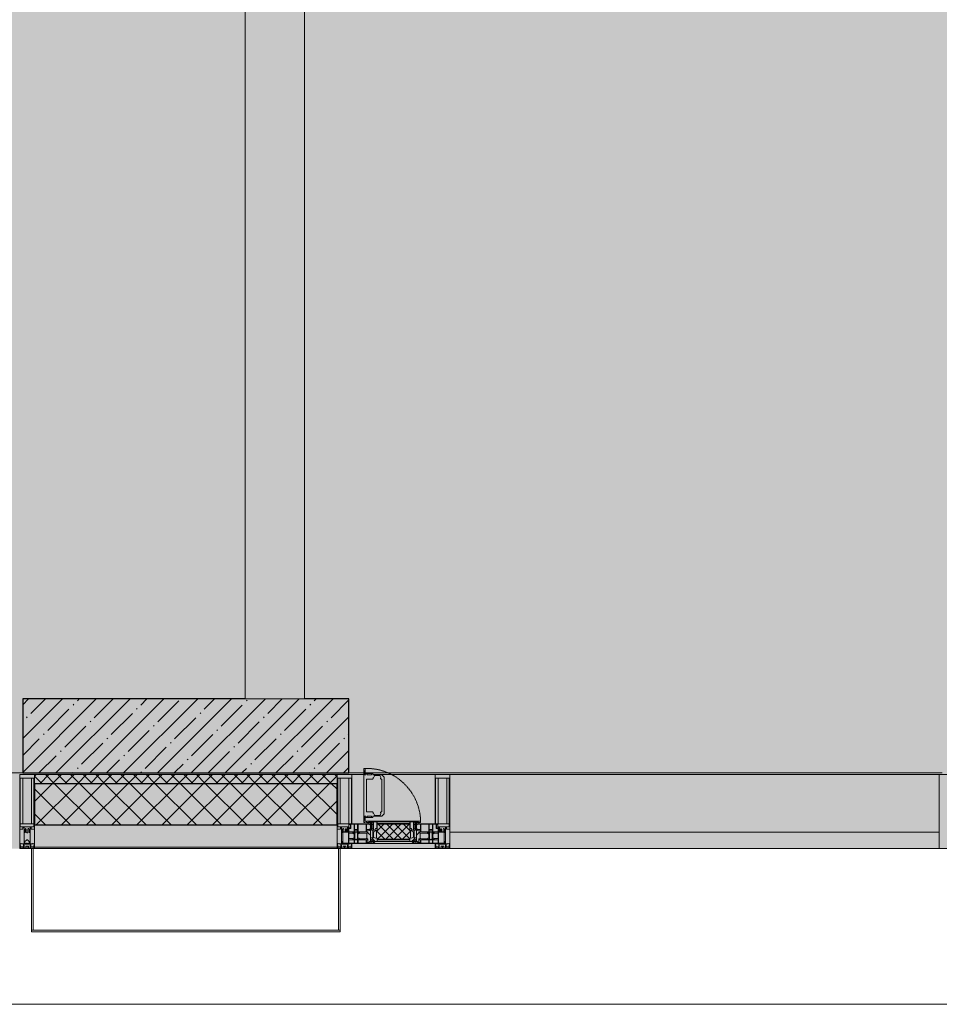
# Model space of a CAD drawing. Header units: millimetres. Extents: x -76220005 to 7466349, y -86687 to 22351.
# Tile 9 of 256: x 26318 to 29418, y -50259 to -46939. Entities that reach past the tile are written whole.
import ezdxf

# ---------------------------------------------------------------- set-up
doc = ezdxf.new("R2010")
doc.units = ezdxf.units.MM
doc.linetypes.add('-D1-02х01', pattern=[3, 2, -1])
for name, color, linetype, lineweight in [('_0', 7, 'Continuous', 13), ('A-200-M_WALL', 7, 'Continuous', 5), ('A-200-M_WALL_PAT', 7, 'Continuous', 5), ('A-214-M_CURT_WALL', 7, 'Continuous', 5), ('A-215-M_CURT_PANEL', 7, 'Continuous', 5), ('A-230-M_FLOOR', 7, 'Continuous', 5), ('A-280-M_COLUMN', 7, 'Continuous', 5), ('A-314-M_WINDOW', 7, 'Continuous', 5), ('S-280-M_COLUMN', 7, 'Continuous', 5), ('Z-060-M_DETAIL', 7, 'Continuous', 5), ('Ограждение', 7, 'Continuous', 5), ('Поручни', 7, 'Continuous', 5)]:
    doc.layers.add(name, color=color, linetype=linetype, lineweight=lineweight)

# ---------------------------------------------------------------- blocks, each defined once
blk = doc.blocks.new('System Panel - A_PAN_Glass-3811965-50_AS_Plan_10')
at = {"layer": 'A-215-M_CURT_PANEL'}
for p, q in [((825, 55), (-825, 55)), ((-825, 55), (-825, 0)), ((825, 0), (825, 55)), ((-825, 0), (825, 0))]:
    blk.add_line(p, q, dxfattribs=at)
blk = doc.blocks.new('Rectangular Mullion - R_StandardFrame_50Wx250H-3725449-50_AS_Plan_10')
at = {"layer": 'A-214-M_CURT_WALL'}
blk.add_line((33540, -505), (31890, -505), dxfattribs=at)
blk = doc.blocks.new('A_PAN_Створка - 383мм-V16-50_AS_Plan_10')
at = {"layer": 'A-215-M_CURT_PANEL'}
h = blk.add_hatch(dxfattribs=at)
h.set_pattern_fill('FP_21', color=256, style=0, pattern_type=2)
h.set_pattern_definition([(225, (-8600, -754.981), (14.142136, -14.142136), []), (315, (-8600, -754.981), (14.142136, 14.142136), [])])
h.paths.add_polyline_path([(-54.5, -31.8), (-54.9, -34.1), (-57.2, -36.4), (-57.2, -60.8), (-54.6, -63.4), (-53.6, -82.7), (54.6, -81.8), (54.6, -63.4), (57.2, -60.8), (57.2, -36.4), (54.9, -34.1), (54.5, -31.8)])
at = {"layer": 'A-314-M_WINDOW'}
for p, q in [((-67.9, -17), (-171, -17)), ((-171, -17), (-171, -57)), ((-171, -18.5), (-153.5, -18.5)), ((-153.5, -18.5), (-152, -20)), ((-152, -20), (-152, -73.5)), ((-150.5, -17), (-150.5, -29.4)), ((-132.4, -18.6), (-150.5, -18.6)), ((-150.5, -29.4), (-132.4, -29.4)), ((-137.2, -31), (-135.8, -35)), ((-132.5, -31), (-137.2, -31)), ((-132.5, -31.9), (-133.4, -33.7)), ((-132.5, -31.9), (-132.5, -31)), ((-132.4, -29.4), (-132.4, -18.6)), ((-131, -18.2), (-131, -29.5)), ((-120.8, -18.2), (-131, -18.2)), ((-131, -29.5), (-120.8, -29.5)), ((-131, -30.9), (-131, -33)), ((-120.8, -30.9), (-131, -30.9)), ((-129.4, -34.6), (-131, -33)), ((-122.4, -34.6), (-120.8, -33)), ((-120.8, -18.2), (-120.8, -29.5)), ((-120.8, -30.9), (-120.8, -33)), ((-119.3, -18.6), (-92.5, -18.6)), ((-119.3, -29.4), (-119.3, -18.6)), ((-92.5, -29.4), (-119.3, -29.4)), ((-119.3, -31), (-114.6, -31)), ((-119.3, -31.9), (-119.3, -31)), ((-119.3, -31.9), (-118.4, -33.7)), ((-114.6, -31), (-115.9, -35)), ((-92.5, -18.6), (-92.5, -29.4)), ((-90.8, -18.5), (-90.8, -29.4)), ((-87.3, -18.5), (-90.8, -18.5)), ((-90.8, -29.4), (-85.9, -29.4)), ((-89.9, -32.5), (-89.9, -35.1)), ((-85.9, -32.5), (-89.9, -32.5)), ((-87.3, -20.4), (-87.3, -18.5)), ((-87.3, -20.4), (-87.3, -21.9)), ((-84.8, -20.4), (-87.3, -20.4)), ((-87.3, -21.9), (-85.9, -21.9)), ((-85.9, -18.2), (-85.9, -20.4)), ((-75.9, -18.2), (-85.9, -18.2)), ((-85.9, -21.9), (-85.9, -29.4)), ((-85.9, -29.4), (-85.9, -32.5)), ((-83.4, -20.4), (-84.8, -20.4)), ((-70, -33.8), (-83.4, -20.4)), ((-78, -84), (-78, -23.5)), ((-78, -23.5), (-67.9, -23.5)), ((-75.9, -21.5), (-75.9, -18.2)), ((-75.9, -21.5), (-75.9, -23.5)), ((-74.9, -21.5), (-75.9, -21.5)), ((-75.9, -23.5), (-73, -23.5)), ((-74.9, -17.9), (-74.9, -21.5)), ((-68.9, -17.9), (-74.9, -17.9)), ((-67.2, -29.3), (-73, -23.5)), ((-61.4, -23.5), (-70, -32.1)), ((-70, -32.1), (-70, -62.5)), ((-68.9, -21.5), (-68.9, -17.9)), ((-67.9, -21.5), (-68.9, -21.5)), ((67.9, -17), (-67.9, -17)), ((-61.4, -23.5), (-67.9, -17)), ((-67.9, -17), (-67.9, -23.5)), ((-67.9, -17), (67.9, -17)), ((-67.9, -21.5), (-67.9, -23.5)), ((-67.9, -23.5), (-64.6, -26.8)), ((-67.9, -23.5), (-64.6, -26.8)), ((-64.6, -26.8), (-67.2, -29.3)), ((-64.6, -26.8), (-61.4, -23.5)), ((61.4, -23.5), (-61.4, -23.5)), ((67.9, -17), (61.4, -23.5)), ((70, -32.1), (61.4, -23.5)), ((61.4, -23.5), (64.6, -26.8)), ((67.9, -23.5), (64.6, -26.8)), ((64.6, -26.8), (67.9, -23.5)), ((64.6, -26.8), (67.2, -29.3)), ((67.2, -29.3), (73, -23.5)), ((67.9, -23.5), (67.9, -17)), ((171, -17), (67.9, -17)), ((67.9, -21.5), (67.9, -23.5)), ((67.9, -21.5), (68.9, -21.5)), ((67.9, -23.5), (78, -23.5)), ((68.9, -17.9), (74.9, -17.9)), ((68.9, -21.5), (68.9, -17.9)), ((70, -33.8), (83.4, -20.4)), ((70, -62.5), (70, -32.1)), ((75.9, -23.5), (73, -23.5)), ((74.9, -17.9), (74.9, -21.5)), ((74.9, -21.5), (75.9, -21.5)), ((75.9, -18.2), (85.9, -18.2)), ((75.9, -21.5), (75.9, -18.2)), ((75.9, -21.5), (75.9, -23.5)), ((78, -23.5), (78, -84)), ((83.4, -20.4), (84.8, -20.4)), ((84.8, -20.4), (87.3, -20.4)), ((85.9, -18.2), (85.9, -20.4)), ((85.9, -21.9), (85.9, -29.4)), ((87.3, -21.9), (85.9, -21.9)), ((85.9, -29.4), (85.9, -32.5)), ((90.8, -29.4), (85.9, -29.4)), ((85.9, -32.5), (89.9, -32.5)), ((87.3, -18.5), (90.8, -18.5)), ((87.3, -20.4), (87.3, -18.5)), ((87.3, -20.4), (87.3, -21.9)), ((89.9, -32.5), (89.9, -35.1)), ((90.8, -18.5), (90.8, -29.4)), ((92.5, -18.6), (92.5, -29.4)), ((119.3, -18.6), (92.5, -18.6)), ((92.5, -29.4), (119.3, -29.4)), ((114.6, -31), (115.9, -35)), ((119.3, -31), (114.6, -31)), ((119.3, -31.9), (118.4, -33.7)), ((119.3, -29.4), (119.3, -18.6)), ((119.3, -31.9), (119.3, -31)), ((120.8, -18.2), (120.8, -29.5)), ((120.8, -18.2), (131, -18.2)), ((131, -29.5), (120.8, -29.5)), ((120.8, -30.9), (120.8, -33)), ((120.8, -30.9), (131, -30.9)), ((122.4, -34.6), (120.8, -33)), ((129.4, -34.6), (131, -33)), ((131, -18.2), (131, -29.5)), ((131, -30.9), (131, -33)), ((132.4, -18.6), (150.5, -18.6)), ((132.4, -29.4), (132.4, -18.6)), ((150.5, -29.4), (132.4, -29.4)), ((132.5, -31), (137.2, -31)), ((132.5, -31.9), (132.5, -31)), ((132.5, -31.9), (133.4, -33.7)), ((137.2, -31), (135.8, -35)), ((150.5, -17), (150.5, -29.4)), ((153.5, -18.5), (152, -20)), ((152, -20), (152, -73.5)), ((171, -18.5), (153.5, -18.5)), ((171, -57), (171, -17)), ((-171, -55.5), (-152, -55.5)), ((-171, -57), (-156, -57)), ((-153, -60), (-153, -73.5)), ((-150.5, -33.6), (-150.5, -68)), ((-136.3, -33.6), (-150.5, -33.6)), ((-136.4, -52.4), (-150.5, -52.4)), ((-150.5, -56.6), (-132.4, -56.6)), ((-137.2, -54.8), (-135.8, -50.8)), ((-132.5, -54.8), (-137.2, -54.8)), ((-132.1, -36.8), (-135.8, -35)), ((-132.1, -49), (-135.8, -50.8)), ((-133.4, -33.7), (-130.1, -35.3)), ((-133.4, -52), (-130.1, -50.4)), ((-132.5, -53.8), (-133.4, -52)), ((-132.5, -53.8), (-132.5, -54.8)), ((-132.4, -56.6), (-132.4, -82.5)), ((-132.1, -49), (-132.1, -36.8)), ((-129.4, -51.1), (-131, -52.7)), ((-131, -55.1), (-131, -52.7)), ((-120.8, -55.1), (-131, -55.1)), ((-131, -56.5), (-131, -62.6)), ((-131, -56.5), (-120.8, -56.5)), ((-120.8, -62.6), (-131, -62.6)), ((-131, -64.6), (-120.8, -64.6)), ((-131, -82.5), (-131, -64.6)), ((-130.1, -35.3), (-129.4, -34.6)), ((-130.1, -35.3), (-130.1, -50.4)), ((-130.1, -50.4), (-129.4, -51.1)), ((-121.7, -35.3), (-122.4, -34.6)), ((-121.7, -50.4), (-122.4, -51.1)), ((-122.4, -51.1), (-120.8, -52.7)), ((-118.4, -33.7), (-121.7, -35.3)), ((-121.7, -35.3), (-121.7, -50.4)), ((-118.4, -52), (-121.7, -50.4)), ((-120.8, -55.1), (-120.8, -52.7)), ((-120.8, -56.5), (-120.8, -62.6)), ((-120.8, -82.5), (-120.8, -64.6)), ((-119.7, -36.8), (-115.9, -35)), ((-119.7, -49), (-119.7, -36.8)), ((-119.7, -49), (-115.9, -50.8)), ((-119.3, -53.8), (-118.4, -52)), ((-119.3, -53.8), (-119.3, -54.8)), ((-119.3, -54.8), (-114.6, -54.8)), ((-119.3, -56.6), (-119.3, -82.5)), ((-92.5, -56.6), (-119.3, -56.6)), ((-114.6, -54.8), (-115.9, -50.8)), ((-94.1, -33.5), (-115.4, -33.5)), ((-94.1, -52.5), (-115.3, -52.5)), ((-89.9, -35.1), (-94.1, -33.5)), ((-89.9, -50.9), (-94.1, -52.5)), ((-92.5, -56.6), (-92.5, -82.5)), ((-90.8, -56.6), (-85.9, -56.6)), ((-90.8, -62.7), (-90.8, -56.6)), ((-80.4, -62.7), (-90.8, -62.7)), ((-90.8, -64.6), (-90.8, -82.5)), ((-80.1, -64.6), (-90.8, -64.6)), ((-89.9, -35.1), (-89.9, -50.9)), ((-89.9, -52.2), (-89.9, -50.9)), ((-89.9, -52.2), (-88.6, -53.5)), ((-85.9, -53.5), (-88.6, -53.5)), ((-85.9, -53.5), (-78, -45.6)), ((-85.9, -56.6), (-85.9, -53.5)), ((-80.4, -61.1), (-80.4, -62.7)), ((-78, -61.1), (-80.4, -61.1)), ((-80.1, -66.1), (-80.1, -64.6)), ((-78, -66.1), (-80.1, -66.1)), ((-78, -36.8), (-70, -36.8)), ((-78, -45.6), (-78, -36.8)), ((-78, -66.1), (-78, -61.1)), ((-70, -62.5), (-73.9, -62.5)), ((-73.9, -62.5), (-73.9, -87.5)), ((-70, -36.8), (-70, -33.8)), ((70, -36.8), (70, -33.8)), ((78, -36.8), (70, -36.8)), ((73.9, -62.5), (70, -62.5)), ((73.9, -87.5), (73.9, -62.5)), ((78, -45.6), (78, -36.8)), ((85.9, -53.5), (78, -45.6)), ((78, -61.1), (80.4, -61.1)), ((78, -66.1), (78, -61.1)), ((78, -66.1), (80.1, -66.1)), ((80.1, -64.6), (90.8, -64.6)), ((80.1, -66.1), (80.1, -64.6)), ((80.4, -61.1), (80.4, -62.7)), ((80.4, -62.7), (90.8, -62.7)), ((85.9, -53.5), (88.6, -53.5)), ((85.9, -56.6), (85.9, -53.5)), ((90.8, -56.6), (85.9, -56.6)), ((89.9, -52.2), (88.6, -53.5)), ((89.9, -35.1), (94.1, -33.5)), ((89.9, -35.1), (89.9, -50.9)), ((89.9, -50.9), (94.1, -52.5)), ((89.9, -52.2), (89.9, -50.9)), ((90.8, -62.7), (90.8, -56.6)), ((90.8, -64.6), (90.8, -82.5)), ((92.5, -56.6), (119.3, -56.6)), ((92.5, -56.6), (92.5, -82.5)), ((94.1, -33.5), (115.4, -33.5)), ((94.1, -52.5), (115.3, -52.5)), ((114.6, -54.8), (115.9, -50.8)), ((119.3, -54.8), (114.6, -54.8)), ((119.7, -36.8), (115.9, -35)), ((119.7, -49), (115.9, -50.8)), ((118.4, -33.7), (121.7, -35.3)), ((118.4, -52), (121.7, -50.4)), ((119.3, -53.8), (118.4, -52)), ((119.3, -53.8), (119.3, -54.8)), ((119.3, -56.6), (119.3, -82.5)), ((119.7, -49), (119.7, -36.8)), ((122.4, -51.1), (120.8, -52.7)), ((120.8, -55.1), (120.8, -52.7)), ((120.8, -55.1), (131, -55.1)), ((120.8, -56.5), (120.8, -62.6)), ((131, -56.5), (120.8, -56.5)), ((120.8, -62.6), (131, -62.6)), ((120.8, -82.5), (120.8, -64.6)), ((131, -64.6), (120.8, -64.6)), ((121.7, -35.3), (122.4, -34.6)), ((121.7, -35.3), (121.7, -50.4)), ((121.7, -50.4), (122.4, -51.1)), ((130.1, -35.3), (129.4, -34.6)), ((130.1, -50.4), (129.4, -51.1)), ((129.4, -51.1), (131, -52.7)), ((133.4, -33.7), (130.1, -35.3)), ((130.1, -35.3), (130.1, -50.4)), ((133.4, -52), (130.1, -50.4)), ((131, -55.1), (131, -52.7)), ((131, -56.5), (131, -62.6)), ((131, -82.5), (131, -64.6)), ((132.1, -36.8), (135.8, -35)), ((132.1, -49), (132.1, -36.8)), ((132.1, -49), (135.8, -50.8)), ((150.5, -56.6), (132.4, -56.6)), ((132.4, -56.6), (132.4, -82.5)), ((132.5, -53.8), (133.4, -52)), ((132.5, -53.8), (132.5, -54.8)), ((132.5, -54.8), (137.2, -54.8)), ((137.2, -54.8), (135.8, -50.8)), ((136.3, -33.6), (150.5, -33.6)), ((136.4, -52.4), (150.5, -52.4)), ((150.5, -33.6), (150.5, -68)), ((171, -55.5), (152, -55.5)), ((153, -73.5), (153, -60)), ((156, -57), (171, -57)), ((-153, -73.5), (-150, -73.5)), ((-150.5, -68), (-143.5, -68)), ((-150.5, -69.5), (-150.5, -73.5)), ((-145, -69.5), (-150.5, -69.5)), ((-150, -73.5), (-150, -84)), ((-150, -84), (-78, -84)), ((-148.5, -81), (-148.5, -82.5)), ((-143.5, -81), (-148.5, -81)), ((-148.5, -82.5), (-132.4, -82.5)), ((-145, -69.5), (-145, -79.5)), ((-143.5, -68), (-143.5, -81)), ((-131, -82.5), (-120.8, -82.5)), ((-119.3, -82.5), (-92.5, -82.5)), ((-73.9, -87.5), (-91.5, -87.5)), ((-91.5, -87.5), (-91.5, -92)), ((-91.5, -92), (91.5, -92)), ((-90.8, -82.5), (-79.5, -82.5)), ((-78, -84), (-85, -84)), ((-85, -84), (-85, -87.5)), ((-85, -87.5), (-78, -87.5)), ((-79.5, -80.6), (-78, -80.6)), ((-79.5, -82.5), (-79.5, -80.6)), ((-78, -87.5), (-78, -84)), ((-78, -84), (-73.9, -84)), ((73.9, -84), (78, -84)), ((91.5, -87.5), (73.9, -87.5)), ((79.5, -80.6), (78, -80.6)), ((78, -87.5), (78, -84)), ((78, -84), (85, -84)), ((78, -84), (150, -84)), ((85, -87.5), (78, -87.5)), ((79.5, -82.5), (79.5, -80.6)), ((90.8, -82.5), (79.5, -82.5)), ((85, -84), (85, -87.5)), ((91.5, -92), (91.5, -87.5)), ((119.3, -82.5), (92.5, -82.5)), ((131, -82.5), (120.8, -82.5)), ((148.5, -82.5), (132.4, -82.5)), ((143.5, -68), (143.5, -81)), ((150.5, -68), (143.5, -68)), ((143.5, -81), (148.5, -81)), ((145, -69.5), (150.5, -69.5)), ((145, -69.5), (145, -79.5)), ((148.5, -81), (148.5, -82.5)), ((150, -84), (150, -73.5)), ((150, -73.5), (153, -73.5)), ((150.5, -69.5), (150.5, -73.5))]:
    blk.add_line(p, q, dxfattribs=at)
for centre, start, end in [((-156, -60), 0, 90), ((156, -60), 90, 180)]:
    blk.add_arc(centre, 3, start, end, dxfattribs=at)
at = {"layer": 'A-314-M_WINDOW', "linetype": '-D1-02х01'}
blk.add_arc((91.4, -87.5), 183, 181.4091, 271.1445, dxfattribs=at)
at = {"layer": 'Z-060-M_DETAIL'}
for p, q in [((-70, -32.1), (-61.4, -23.5)), ((-70, -62.5), (-70, -32.1)), ((61.4, -23.5), (-61.4, -23.5)), ((-55.2, -33.8), (-54.8, -31.5)), ((-54.9, -25.8), (-53.9, -24.8)), ((-54.9, -29.5), (-54.9, -25.8)), ((-53.9, -30.5), (-54.9, -29.5)), ((-54.5, -31.8), (-54.9, -34.1)), ((0, -31.5), (-54.8, -31.5)), ((54.5, -31.8), (-54.5, -31.8)), ((-53.9, -24.8), (53.9, -24.8)), ((53.9, -30.5), (-53.9, -30.5)), ((0, -31.5), (54.8, -31.5)), ((54.9, -25.8), (53.9, -24.8)), ((53.9, -30.5), (54.9, -29.5)), ((54.9, -34.1), (54.5, -31.8)), ((55.2, -33.8), (54.8, -31.5)), ((54.9, -29.5), (54.9, -25.8)), ((70, -32.1), (61.4, -23.5)), ((70, -62.5), (70, -32.1)), ((-73.9, -62.5), (-70, -62.5)), ((-73.9, -87.5), (-73.9, -62.5)), ((-61.7, -62.5), (-67.9, -62.5)), ((-67.9, -62.5), (-67.9, -89.3)), ((-67.8, -38.3), (-65.7, -37.4)), ((-67.8, -55.7), (-67.8, -38.3)), ((-66, -56.5), (-67.8, -55.7)), ((-66, -56.5), (-62, -59.1)), ((-65.7, -37.4), (-60.8, -34.7)), ((-62, -59.1), (-60.7, -61)), ((-61.7, -64.9), (-61.7, -62.5)), ((-60.1, -67.7), (-61.7, -64.9)), ((-60.8, -34.7), (-57.3, -35.9)), ((-60.7, -61), (-57.4, -61)), ((-57.4, -61), (-54.9, -63.5)), ((-55.2, -33.8), (-57.3, -35.9)), ((-54.9, -34.1), (-57.2, -36.4)), ((-57.2, -36.4), (-57.2, -60.8)), ((-57.2, -60.8), (-54.6, -63.4)), ((-54.9, -63.5), (-54.9, -81.9)), ((-54.6, -63.4), (-54.6, -81.8)), ((54.6, -63.4), (57.2, -60.8)), ((54.6, -81.8), (54.6, -63.4)), ((57.2, -36.4), (54.9, -34.1)), ((57.4, -61), (54.9, -63.5)), ((54.9, -63.5), (54.9, -81.9)), ((55.2, -33.8), (57.3, -35.9)), ((57.2, -60.8), (57.2, -36.4)), ((60.8, -34.7), (57.3, -35.9)), ((60.7, -61), (57.4, -61)), ((60.1, -67.7), (61.7, -64.9)), ((62, -59.1), (60.7, -61)), ((65.7, -37.4), (60.8, -34.7)), ((61.7, -62.5), (67.9, -62.5)), ((61.7, -64.9), (61.7, -62.5)), ((66, -56.5), (62, -59.1)), ((67.8, -38.3), (65.7, -37.4)), ((66, -56.5), (67.8, -55.7)), ((67.8, -55.7), (67.8, -38.3)), ((67.9, -62.5), (67.9, -89.3)), ((73.9, -62.5), (70, -62.5)), ((73.9, -87.5), (73.9, -62.5)), ((-91.5, -87.5), (-73.9, -87.5)), ((-91.5, -92), (-91.5, -87.5)), ((-91.5, -92), (91.5, -92)), ((-83.4, -90.3), (-83.4, -87.5)), ((-83.4, -90.3), (-69.4, -90.3)), ((-69.4, -66.5), (-73.9, -66.5)), ((-73.9, -81.5), (-69.4, -81.5)), ((-69.4, -85.5), (-73.9, -85.5)), ((-69.4, -81.5), (-69.4, -66.5)), ((-69.4, -90.3), (-69.4, -85.5)), ((-67.9, -89.3), (-66.9, -90.3)), ((-66.9, -90.3), (-57.4, -90.3)), ((-56.4, -67.7), (-60.1, -67.7)), ((-57.4, -90.3), (-56.4, -89.4)), ((-56.4, -89.4), (-56.4, -67.7)), ((-54.9, -81.9), (-53.8, -83)), ((-54.9, -85.6), (-53.9, -84.6)), ((-54.9, -89.3), (-54.9, -85.6)), ((-53.9, -90.3), (-54.9, -89.3)), ((-54.6, -81.8), (-53.6, -82.7)), ((-53.9, -84.6), (53.9, -84.6)), ((53.9, -90.3), (-53.9, -90.3)), ((53.8, -83), (-53.8, -83)), ((-53.6, -82.7), (53.6, -82.7)), ((53.6, -82.7), (54.6, -81.8)), ((54.9, -81.9), (53.8, -83)), ((54.9, -85.6), (53.9, -84.6)), ((53.9, -90.3), (54.9, -89.3)), ((54.9, -89.3), (54.9, -85.6)), ((56.4, -67.7), (60.1, -67.7)), ((56.4, -89.4), (56.4, -67.7)), ((57.4, -90.3), (56.4, -89.4)), ((66.9, -90.3), (57.4, -90.3)), ((67.9, -89.3), (66.9, -90.3)), ((69.4, -66.5), (73.9, -66.5)), ((69.4, -81.5), (69.4, -66.5)), ((73.9, -81.5), (69.4, -81.5)), ((69.4, -85.5), (73.9, -85.5)), ((69.4, -90.3), (69.4, -85.5)), ((83.4, -90.3), (69.4, -90.3)), ((91.5, -87.5), (73.9, -87.5)), ((83.4, -90.3), (83.4, -87.5)), ((91.5, -92), (91.5, -87.5))]:
    blk.add_line(p, q, dxfattribs=at)
at = {"layer": 'Z-060-M_DETAIL', "color": 9, "true_color": 0xc8c8c8}
for p, q in [((95.1, -87.5), (95.1, -105.1)), ((99.6, -87.5), (95.1, -87.5)), ((97.9, -95.6), (95.1, -95.6)), ((97.9, -95.6), (97.9, -109.6)), ((99.6, -270.5), (99.6, -87.5)), ((39.7, -109), (31.1, -117.6)), ((31.1, -117.6), (31.1, -240.4)), ((41.4, -123.8), (39.1, -124.2)), ((39.1, -179), (39.1, -124.2)), ((70.1, -109), (39.7, -109)), ((41.4, -123.8), (43.5, -121.7)), ((45, -113.3), (42.3, -118.2)), ((42.3, -118.2), (43.5, -121.7)), ((45.9, -111.2), (45, -113.3)), ((63.3, -111.2), (45.9, -111.2)), ((64.1, -113), (63.3, -111.2)), ((64.1, -113), (66.7, -117)), ((66.7, -117), (68.6, -118.3)), ((68.6, -118.3), (68.6, -121.6)), ((68.6, -121.6), (71.1, -124.1)), ((70.1, -105.1), (70.1, -109)), ((95.1, -105.1), (70.1, -105.1)), ((71.1, -124.1), (89.5, -124.1)), ((74.1, -109.6), (74.1, -105.1)), ((89.1, -109.6), (74.1, -109.6)), ((89.1, -105.1), (89.1, -109.6)), ((89.5, -124.1), (90.6, -125.2)), ((90.6, -125.2), (90.6, -232.8)), ((93.1, -109.6), (93.1, -105.1)), ((97.9, -109.6), (93.1, -109.6)), ((39.1, -179), (39.1, -233.8)), ((39.7, -249), (31.1, -240.4)), ((41.4, -234.2), (39.1, -233.8)), ((70.1, -249), (39.7, -249)), ((41.4, -234.2), (43.5, -236.3)), ((42.3, -239.8), (43.5, -236.3)), ((45, -244.7), (42.3, -239.8)), ((45.9, -246.8), (45, -244.7)), ((63.3, -246.8), (45.9, -246.8)), ((64.1, -245), (63.3, -246.8)), ((64.1, -245), (66.7, -241)), ((66.7, -241), (68.6, -239.7)), ((68.6, -236.4), (71.1, -233.9)), ((68.6, -239.7), (68.6, -236.4)), ((70.1, -252.9), (70.1, -249)), ((95.1, -252.9), (70.1, -252.9)), ((71.1, -233.9), (89.5, -233.9)), ((74.1, -248.4), (74.1, -252.9)), ((89.1, -248.4), (74.1, -248.4)), ((89.1, -252.9), (89.1, -248.4)), ((89.5, -233.9), (90.6, -232.8)), ((93.1, -248.4), (93.1, -252.9)), ((97.9, -248.4), (93.1, -248.4)), ((95.1, -270.5), (95.1, -252.9)), ((97.9, -262.4), (95.1, -262.4)), ((97.9, -262.4), (97.9, -248.4)), ((99.6, -270.5), (95.1, -270.5))]:
    blk.add_line(p, q, dxfattribs=at)
blk = doc.blocks.new('Rectangular Mullion - R_StandardFrame_50Wx250H-V7-50_AS_Plan_10')
at = {"layer": 'A-214-M_CURT_WALL'}
for p, q in [((34660, -505), (34700.4, -505)), ((34729.9, -505), (34940, -505)), ((34660, -755), (34940, -755))]:
    blk.add_line(p, q, dxfattribs=at)
blk = doc.blocks.new('Rectangular Mullion - 50Wx250H-V1-50_AS_Plan_10')
at = {"layer": 'Z-060-M_DETAIL'}
for p, q in [((-25, 84), (-25, 250)), ((-25, 250), (0, 250)), ((-23, 237.3), (0, 237.3)), ((-23, 237.3), (-23, 84)), ((-14.9, 84), (-14.9, 237.3)), ((25, 250), (0, 250)), ((23, 237.3), (0, 237.3)), ((14.9, 84), (14.9, 237.3)), ((23, 237.3), (23, 73.6)), ((25, 65.2), (25, 250)), ((0, 84), (-15, 84)), ((-0.5, 73.6), (-15, 73.6)), ((-10, 71.3), (-12, 71.3)), ((-10, 57.4), (-10, 71.3)), ((-7, 65.2), (-5.9, 67.3)), ((-4.1, 67.3), (-5.9, 67.3)), ((-4.1, 67.3), (-2.9, 65.1)), ((0, 84), (23, 84)), ((0.5, 73.6), (23, 73.6)), ((4.1, 67.3), (2.9, 65.1)), ((4.1, 67.3), (5.9, 67.3)), ((7, 65.2), (5.9, 67.3)), ((10, 71.3), (14, 71.3)), ((10, 53), (10, 71.3)), ((14, 71.3), (14, 65.2)), ((-7, 65.2), (-7, 57)), ((-2.9, 65.1), (-2.9, 57)), ((2.9, 65.1), (2.9, 57)), ((7, 65.2), (7, 54.7)), ((8.7, 53), (7, 54.7)), ((8.7, 53), (10, 53)), ((10, 53), (10, 17)), ((14, 65.2), (25, 65.2)), ((-23.8, 14.6), (-25, 14.2)), ((-25, 0), (-25, 14.2)), ((-23.8, 17), (-23.8, 14.6)), ((-22.5, 10.6), (-23.8, 14.6)), ((-22.5, 10.6), (-23.7, 9.9)), ((-23.7, 1.3), (-23.7, 9.9)), ((-23.7, 1.3), (-11.8, 1.3)), ((-23.2, 10.2), (-22.5, 8)), ((-22.5, 8), (-22.5, 4.5)), ((-21.3, 4.5), (-22.5, 4.5)), ((-22.3, 17), (-22.3, 16)), ((-22.3, 16), (-21.3, 16)), ((-19.9, 17), (-21.3, 16)), ((-21.3, 4.5), (-21.3, 6.5)), ((-21.3, 6.5), (-14.2, 6.5)), ((-7.4, 16.6), (-18.4, 16.6)), ((-14.2, 6.5), (-14.2, 4.5)), ((-13.2, 4.5), (-14.2, 4.5)), ((-13.2, 4.5), (-12.2, 7.2)), ((-12.7, 7.6), (-11.3, 11.4)), ((-12.7, 7.6), (-11.8, 6.9)), ((-12.2, 9), (-12.2, 14.8)), ((-12.2, 14.8), (0, 14.8)), ((-11.8, 1.3), (-11.8, 6.9)), ((-10.5, 11.2), (-11.3, 11.4)), ((-10.5, 1.5), (-10.5, 11.2)), ((-4.8, 1.5), (-10.5, 1.5)), ((0, 8), (-4.8, 8)), ((-4.8, 1.5), (-4.8, 8)), ((-2.6, 16.8), (0, 16.8)), ((2.6, 16.8), (0, 16.8)), ((0, 14.8), (0, 16.8)), ((0, 14.8), (0, 16.8)), ((12.2, 14.8), (0, 14.8)), ((0, 0), (0, 8)), ((0, 8), (4.8, 8)), ((0, 0), (0, 8)), ((4.8, 1.5), (4.8, 8)), ((4.8, 1.5), (10.5, 1.5)), ((8.5, 23), (6, 25.5)), ((6, 18), (7.4, 18)), ((7.4, 18), (7.4, 16.6)), ((7.4, 16.6), (18.4, 16.6)), ((7.5, 18.5), (8.5, 18.5)), ((7.5, 17), (7.5, 18.5)), ((10, 17), (7.5, 17)), ((8.5, 18.5), (8.5, 23)), ((10.5, 11.2), (11.3, 11.4)), ((10.5, 1.5), (10.5, 11.2)), ((12.7, 7.6), (11.3, 11.4)), ((12.7, 7.6), (11.8, 6.9)), ((11.8, 1.3), (11.8, 6.9)), ((23.7, 1.3), (11.8, 1.3)), ((12.2, 9), (12.2, 14.8)), ((13.2, 4.5), (12.2, 7.2)), ((13.2, 4.5), (14.2, 4.5)), ((21.3, 6.5), (14.2, 6.5)), ((14.2, 6.5), (14.2, 4.5)), ((18.4, 16.6), (19, 17.6)), ((19, 17.6), (21.3, 16)), ((22.3, 16), (21.3, 16)), ((21.3, 4.5), (21.3, 6.5)), ((21.3, 4.5), (22.5, 4.5)), ((22.3, 17), (22.3, 16)), ((22.3, 17), (23.8, 17)), ((22.5, 10.6), (23.8, 14.6)), ((22.5, 10.6), (23.7, 9.9)), ((23.2, 10.2), (22.5, 8)), ((22.5, 8), (22.5, 4.5)), ((23.7, 1.3), (23.7, 9.9)), ((23.8, 17), (23.8, 14.6)), ((23.8, 14.6), (25, 14.2)), ((25, 0), (25, 14.2)), ((-25, 0), (0, 0)), ((25, 0), (0, 0))]:
    blk.add_line(p, q, dxfattribs=at)
for centre, start, end in [((-0.5, 73.1), 360, 90), ((0.5, 73.1), 90, 180)]:
    blk.add_arc(centre, 0.5, start, end, dxfattribs=at)
blk = doc.blocks.new('Rectangular Mullion - R_StandardFrame_50Wx250H-3548423-50_AS_Plan_10')
at = {"layer": 'A-214-M_CURT_WALL', "lineweight": 9}
for p, q in [((-25, -17), (-25, 0)), ((-25, 0), (25, 0)), ((25, 0), (25, -250)), ((-25, -250), (-25, -84)), ((25, -250), (-25, -250))]:
    blk.add_line(p, q, dxfattribs=at)
blk = doc.blocks.new('Rectangular Mullion - R_StandardFrame_50Wx250H-3812575-50_AS_Plan_10')
at = {"layer": 'A-214-M_CURT_WALL', "lineweight": 9}
for p, q in [((-50, -250), (-50, 0)), ((-50, 0), (0, 0)), ((0, 0), (0, -250)), ((0, -250), (-50, -250))]:
    blk.add_line(p, q, dxfattribs=at)
blk = doc.blocks.new('Rectangular Mullion - 50Wx250H-2623690-50_AS_Plan_10')
at = {"layer": 'Z-060-M_DETAIL'}
for p, q in [((-25, 65.2), (-25, 250)), ((-25, 250), (0, 250)), ((-23, 237.3), (0, 237.3)), ((-23, 237.3), (-23, 73.6)), ((-14.9, 84), (-14.9, 237.3)), ((25, 250), (0, 250)), ((23, 237.3), (0, 237.3)), ((14.9, 84), (14.9, 237.3)), ((23, 237.3), (23, 73.6)), ((25, 65.2), (25, 250)), ((0, 84), (-23, 84)), ((-0.5, 73.6), (-23, 73.6)), ((-14, 71.3), (-14, 65.2)), ((-10, 71.3), (-14, 71.3)), ((-10, 53), (-10, 71.3)), ((-7, 65.2), (-5.9, 67.3)), ((-4.1, 67.3), (-5.9, 67.3)), ((-4.1, 67.3), (-2.9, 65.1)), ((0, 84), (23, 84)), ((0.5, 73.6), (23, 73.6)), ((4.1, 67.3), (2.9, 65.1)), ((4.1, 67.3), (5.9, 67.3)), ((7, 65.2), (5.9, 67.3)), ((10, 71.3), (14, 71.3)), ((10, 53), (10, 71.3)), ((14, 71.3), (14, 65.2)), ((-14, 65.2), (-25, 65.2)), ((-8.7, 53), (-10, 53)), ((-10, 53), (-10, 17)), ((-8.7, 53), (-7, 54.7)), ((-7, 65.2), (-7, 54.7)), ((-2.9, 65.1), (-2.9, 54.6)), ((-1.3, 53), (-2.9, 54.6)), ((0, 53), (-1.3, 53)), ((0, 53), (1.3, 53)), ((1.3, 53), (2.9, 54.6)), ((2.9, 65.1), (2.9, 54.6)), ((7, 65.2), (7, 54.7)), ((8.7, 53), (7, 54.7)), ((8.7, 53), (10, 53)), ((10, 53), (10, 17)), ((14, 65.2), (25, 65.2)), ((-23.8, 14.6), (-25, 14.2)), ((-25, 0), (-25, 14.2)), ((-22.3, 17), (-23.8, 17)), ((-23.8, 17), (-23.8, 14.6)), ((-22.5, 10.6), (-23.8, 14.6)), ((-22.5, 10.6), (-23.7, 9.9)), ((-23.7, 1.3), (-23.7, 9.9)), ((-23.7, 1.3), (-11.8, 1.3)), ((-23.2, 10.2), (-22.5, 8)), ((-22.5, 8), (-22.5, 4.5)), ((-21.3, 4.5), (-22.5, 4.5)), ((-22.3, 17), (-22.3, 16)), ((-22.3, 16), (-21.3, 16)), ((-19, 17.6), (-21.3, 16)), ((-21.3, 4.5), (-21.3, 6.5)), ((-21.3, 6.5), (-14.2, 6.5)), ((-18.4, 16.6), (-19, 17.6)), ((-7.4, 16.6), (-18.4, 16.6)), ((-14.2, 6.5), (-14.2, 4.5)), ((-13.2, 4.5), (-14.2, 4.5)), ((-13.2, 4.5), (-12.2, 7.2)), ((-12.7, 7.6), (-11.3, 11.4)), ((-12.7, 7.6), (-11.8, 6.9)), ((-12.2, 9), (-12.2, 14.8)), ((-12.2, 14.8), (0, 14.8)), ((-11.8, 1.3), (-11.8, 6.9)), ((-10.5, 11.2), (-11.3, 11.4)), ((-10.5, 1.5), (-10.5, 11.2)), ((-4.8, 1.5), (-10.5, 1.5)), ((-10, 17), (-7.5, 17)), ((-8.5, 23), (-1.5, 30)), ((-8.5, 18.5), (-8.5, 23)), ((-7.5, 18.5), (-8.5, 18.5)), ((-7.5, 17), (-7.5, 18.5)), ((-7.4, 18), (-7.4, 16.6)), ((-2.6, 18), (-7.4, 18)), ((0, 8), (-4.8, 8)), ((-4.8, 1.5), (-4.8, 8)), ((-2.6, 18), (-2.6, 16.8)), ((-2.6, 16.8), (0, 16.8)), ((-1.5, 30), (0, 30)), ((1.5, 30), (0, 30)), ((2.6, 16.8), (0, 16.8)), ((0, 14.8), (0, 16.8)), ((0, 14.8), (0, 16.8)), ((12.2, 14.8), (0, 14.8)), ((0, 0), (0, 8)), ((0, 8), (4.8, 8)), ((0, 0), (0, 8)), ((8.5, 23), (1.5, 30)), ((2.6, 18), (2.6, 16.8)), ((2.6, 18), (7.4, 18)), ((4.8, 1.5), (4.8, 8)), ((4.8, 1.5), (10.5, 1.5)), ((7.4, 18), (7.4, 16.6)), ((7.4, 16.6), (18.4, 16.6)), ((7.5, 18.5), (8.5, 18.5)), ((7.5, 17), (7.5, 18.5)), ((10, 17), (7.5, 17)), ((8.5, 18.5), (8.5, 23)), ((10.5, 11.2), (11.3, 11.4)), ((10.5, 1.5), (10.5, 11.2)), ((12.7, 7.6), (11.3, 11.4)), ((12.7, 7.6), (11.8, 6.9)), ((11.8, 1.3), (11.8, 6.9)), ((23.7, 1.3), (11.8, 1.3)), ((12.2, 9), (12.2, 14.8)), ((13.2, 4.5), (12.2, 7.2)), ((13.2, 4.5), (14.2, 4.5)), ((21.3, 6.5), (14.2, 6.5)), ((14.2, 6.5), (14.2, 4.5)), ((18.4, 16.6), (19, 17.6)), ((19, 17.6), (21.3, 16)), ((22.3, 16), (21.3, 16)), ((21.3, 4.5), (21.3, 6.5)), ((21.3, 4.5), (22.5, 4.5)), ((22.3, 17), (22.3, 16)), ((22.3, 17), (23.8, 17)), ((22.5, 10.6), (23.8, 14.6)), ((22.5, 10.6), (23.7, 9.9)), ((23.2, 10.2), (22.5, 8)), ((22.5, 8), (22.5, 4.5)), ((23.7, 1.3), (23.7, 9.9)), ((23.8, 17), (23.8, 14.6)), ((23.8, 14.6), (25, 14.2)), ((25, 0), (25, 14.2)), ((-25, 0), (0, 0)), ((25, 0), (0, 0))]:
    blk.add_line(p, q, dxfattribs=at)
for centre, start, end in [((-0.5, 73.1), 360, 90), ((0.5, 73.1), 90, 180)]:
    blk.add_arc(centre, 0.5, start, end, dxfattribs=at)
blk = doc.blocks.new('Rectangular Mullion - 50Wx250H-V51-50_AS_Plan_10')
at = {"layer": 'Z-060-M_DETAIL'}
for p, q in [((-25, 65.2), (-25, 250)), ((-25, 250), (0, 250)), ((-23, 237.3), (0, 237.3)), ((-23, 237.3), (-23, 73.6)), ((-14.9, 84), (-14.9, 237.3)), ((25, 250), (0, 250)), ((23, 237.3), (0, 237.3)), ((14.9, 84), (14.9, 237.3)), ((23, 237.3), (23, 84)), ((25, 84), (25, 250)), ((0, 84), (-23, 84)), ((-0.5, 73.6), (-23, 73.6)), ((-14, 71.3), (-14, 65.2)), ((-10, 71.3), (-14, 71.3)), ((-10, 53), (-10, 71.3)), ((-7, 65.2), (-5.9, 67.3)), ((-4.1, 67.3), (-5.9, 67.3)), ((-4.1, 67.3), (-2.9, 65.1)), ((0, 84), (15, 84)), ((0.5, 73.6), (15, 73.6)), ((4.1, 67.3), (2.9, 65.1)), ((4.1, 67.3), (5.9, 67.3)), ((7, 65.2), (5.9, 67.3)), ((10, 71.3), (12, 71.3)), ((10, 57.4), (10, 71.3)), ((-14, 65.2), (-25, 65.2)), ((-8.7, 53), (-10, 53)), ((-10, 53), (-10, 17)), ((-8.7, 53), (-7, 54.7)), ((-7, 65.2), (-7, 54.7)), ((-2.9, 65.1), (-2.9, 57)), ((2.9, 65.1), (2.9, 57)), ((7, 65.2), (7, 57)), ((-23.8, 14.6), (-25, 14.2)), ((-25, 0), (-25, 14.2)), ((-22.3, 17), (-23.8, 17)), ((-23.8, 17), (-23.8, 14.6)), ((-22.5, 10.6), (-23.8, 14.6)), ((-22.5, 10.6), (-23.7, 9.9)), ((-23.7, 1.3), (-23.7, 9.9)), ((-23.7, 1.3), (-11.8, 1.3)), ((-23.2, 10.2), (-22.5, 8)), ((-22.5, 8), (-22.5, 4.5)), ((-21.3, 4.5), (-22.5, 4.5)), ((-22.3, 17), (-22.3, 16)), ((-22.3, 16), (-21.3, 16)), ((-19, 17.6), (-21.3, 16)), ((-21.3, 4.5), (-21.3, 6.5)), ((-21.3, 6.5), (-14.2, 6.5)), ((-18.4, 16.6), (-19, 17.6)), ((-7.4, 16.6), (-18.4, 16.6)), ((-14.2, 6.5), (-14.2, 4.5)), ((-13.2, 4.5), (-14.2, 4.5)), ((-13.2, 4.5), (-12.2, 7.2)), ((-12.7, 7.6), (-11.3, 11.4)), ((-12.7, 7.6), (-11.8, 6.9)), ((-12.2, 9), (-12.2, 14.8)), ((-12.2, 14.8), (0, 14.8)), ((-11.8, 1.3), (-11.8, 6.9)), ((-10.5, 11.2), (-11.3, 11.4)), ((-10.5, 1.5), (-10.5, 11.2)), ((-4.8, 1.5), (-10.5, 1.5)), ((-10, 17), (-7.5, 17)), ((-8.5, 23), (-6, 25.5)), ((-8.5, 18.5), (-8.5, 23)), ((-7.5, 18.5), (-8.5, 18.5)), ((-7.5, 17), (-7.5, 18.5)), ((-7.4, 18), (-7.4, 16.6)), ((-6, 18), (-7.4, 18)), ((0, 8), (-4.8, 8)), ((-4.8, 1.5), (-4.8, 8)), ((-2.6, 16.8), (0, 16.8)), ((2.6, 16.8), (0, 16.8)), ((0, 14.8), (0, 16.8)), ((0, 14.8), (0, 16.8)), ((12.2, 14.8), (0, 14.8)), ((0, 0), (0, 8)), ((0, 8), (4.8, 8)), ((0, 0), (0, 8)), ((4.8, 1.5), (4.8, 8)), ((4.8, 1.5), (10.5, 1.5)), ((7.4, 16.6), (18.4, 16.6)), ((10.5, 11.2), (11.3, 11.4)), ((10.5, 1.5), (10.5, 11.2)), ((12.7, 7.6), (11.3, 11.4)), ((12.7, 7.6), (11.8, 6.9)), ((11.8, 1.3), (11.8, 6.9)), ((23.7, 1.3), (11.8, 1.3)), ((12.2, 9), (12.2, 14.8)), ((13.2, 4.5), (12.2, 7.2)), ((13.2, 4.5), (14.2, 4.5)), ((21.3, 6.5), (14.2, 6.5)), ((14.2, 6.5), (14.2, 4.5)), ((19.9, 17), (21.3, 16)), ((22.3, 16), (21.3, 16)), ((21.3, 4.5), (21.3, 6.5)), ((21.3, 4.5), (22.5, 4.5)), ((22.3, 17), (22.3, 16)), ((22.5, 10.6), (23.8, 14.6)), ((22.5, 10.6), (23.7, 9.9)), ((23.2, 10.2), (22.5, 8)), ((22.5, 8), (22.5, 4.5)), ((23.7, 1.3), (23.7, 9.9)), ((23.8, 17), (23.8, 14.6)), ((23.8, 14.6), (25, 14.2)), ((25, 0), (25, 14.2)), ((-25, 0), (0, 0)), ((25, 0), (0, 0))]:
    blk.add_line(p, q, dxfattribs=at)
for centre, start, end in [((-0.5, 73.1), 360, 90), ((0.5, 73.1), 90, 180)]:
    blk.add_arc(centre, 0.5, start, end, dxfattribs=at)
blk = doc.blocks.new('Rectangular Mullion - R_StandardFrame_50Wx250H-3548768-50_AS_Plan_10')
at = {"layer": 'A-214-M_CURT_WALL', "lineweight": 9}
for p, q in [((0, 0), (-50, 0)), ((-50, 0), (-50, -17)), ((0, -250), (0, 0)), ((-50, -84), (-50, -250)), ((-50, -250), (0, -250))]:
    blk.add_line(p, q, dxfattribs=at)
blk = doc.blocks.new('Ограждение - Ограждение-5498546-50_AS_Plan_10')
at = {"layer": 'Поручни'}
blk.add_line((-55947.2, -1355), (1285, -1355), dxfattribs=at)
blk = doc.blocks.new('Ограждение - Ограждение-6093069-50_AS_Plan_10')
at = {"layer": 'Поручни'}
blk.add_line((-55947.2, -1355), (1285, -1355), dxfattribs=at)
blk = doc.blocks.new('Ограждение - Ограждение-6098503-50_AS_Plan_10')
at = {"layer": 'Поручни'}
blk.add_line((-55947.2, -1355), (1285, -1355), dxfattribs=at)
blk = doc.blocks.new('RST_AR_KMN_R22_B1_FCD_rvt-1-50_AS_Plan_10')
at = {"layer": 'A-200-M_WALL_PAT'}
h = blk.add_hatch(dxfattribs=at)
h.set_pattern_fill('FP_4', color=256, style=0, pattern_type=2)
h.set_pattern_definition([(45, (0, 0), (-21.2132, 21.2132), []), (135, (0, 0), (-21.2132, -21.2132), [])])
h.paths.add_polyline_path([(-8790, -535), (-8790, -505), (-9810, -505), (-9810, -535)])
h = blk.add_hatch(dxfattribs=at)
h.set_pattern_fill('FP_5', color=256, style=0, pattern_type=2)
h.set_pattern_definition([(45, (0, 0), (-42.4264, 42.4264), []), (135, (0, 0), (-42.4264, -42.4264), [])])
h.paths.add_polyline_path([(-8790, -675), (-8790, -535), (-9810, -535), (-9810, -675)])
at = {"layer": 'A-200-M_WALL'}
for p, q in [((-8790, -505), (-9810, -505)), ((-9810, -505), (-9810, -535)), ((-8790, -535), (-8790, -505)), ((-9810, -675), (-9810, -750)), ((-8790, -750), (-8790, -675)), ((-9810, -750), (-9810, -755)), ((-9810, -750), (-8790, -750)), ((-9810, -755), (-8790, -755)), ((-8790, -755), (-8790, -750))]:
    blk.add_line(p, q, dxfattribs=at)
at = {"layer": 'A-200-M_WALL', "lineweight": 25}
for p, q in [((-9810, -535), (-9810, -675)), ((-9810, -535), (-8790, -535)), ((-8790, -675), (-8790, -535)), ((-9810, -675), (-8790, -675))]:
    blk.add_line(p, q, dxfattribs=at)
at = {"layer": 'A-280-M_COLUMN', "lineweight": 18}
for p, q in [((-9820, -755), (-9820, -1030.1)), ((-9815, -755), (-9820, -755)), ((-9815, -1030.1), (-9815, -755)), ((-8785, -755), (-8785, -1030.1)), ((-8780, -755), (-8785, -755)), ((-8780, -1030.1), (-8780, -755)), ((-9820, -1030.1), (-9815, -1030.1)), ((-9820, -1030.1), (-9820, -1035.1)), ((-8780, -1030.1), (-9820, -1030.1)), ((-9820, -1035.1), (-8780, -1035.1)), ((-8785, -1030.1), (-8780, -1030.1)), ((-8780, -1035.1), (-8780, -1030.1))]:
    blk.add_line(p, q, dxfattribs=at)
at = {"layer": 'A-214-M_CURT_WALL', "lineweight": 5}
for name, p in [('Rectangular Mullion - 50Wx250H-2623690-50_AS_Plan_10', (-9835, -755)), ('Rectangular Mullion - 50Wx250H-V51-50_AS_Plan_10', (-8765, -755)), ('Rectangular Mullion - R_StandardFrame_50Wx250H-V7-50_AS_Plan_10', (-43400, 0)), ('Rectangular Mullion - 50Wx250H-V1-50_AS_Plan_10', (-8435, -755)), ('Rectangular Mullion - R_StandardFrame_50Wx250H-3725449-50_AS_Plan_10', (-40300, 0))]:
    blk.add_blockref(name, p, dxfattribs=at)
at = {"layer": 'A-214-M_CURT_WALL', "lineweight": 5, "extrusion": (0, 0, -1), "rotation": 180}
for name, p in [('Rectangular Mullion - R_StandardFrame_50Wx250H-3812575-50_AS_Plan_10', (9810, -755)), ('Rectangular Mullion - R_StandardFrame_50Wx250H-3548423-50_AS_Plan_10', (8435, -755)), ('Rectangular Mullion - R_StandardFrame_50Wx250H-3812575-50_AS_Plan_10', (6710, -755))]:
    blk.add_blockref(name, p, dxfattribs=at)
at = {"layer": 'A-214-M_CURT_WALL', "lineweight": 5, "rotation": 180}
blk.add_blockref('Rectangular Mullion - R_StandardFrame_50Wx250H-3548768-50_AS_Plan_10', (-8790, -755), dxfattribs=at)
at = {"layer": 'A-215-M_CURT_PANEL', "lineweight": 5, "rotation": 180}
blk.add_blockref('A_PAN_Створка - 383мм-V16-50_AS_Plan_10', (-8600, -755), dxfattribs=at)
at = {"layer": 'A-215-M_CURT_PANEL', "lineweight": 5}
blk.add_blockref('System Panel - A_PAN_Glass-3811965-50_AS_Plan_10', (-7585, -755), dxfattribs=at)
at = {"layer": 'Ограждение', "lineweight": 5}
for name in ['Ограждение - Ограждение-5498546-50_AS_Plan_10', 'Ограждение - Ограждение-6093069-50_AS_Plan_10', 'Ограждение - Ограждение-6098503-50_AS_Plan_10']:
    blk.add_blockref(name, (36940, 75), dxfattribs=at)

msp = doc.modelspace()

# ---------------------------------------------------------------- hatches: boundary and pattern name
at = {"layer": '_0', "transparency": 33554534}
h = msp.add_hatch(color=252, dxfattribs=at)
h.dxf.hatch_style = 1
h.paths.add_polyline_path([(17837.9, -49734.4), (25204.6, -19284.4), (73878, -19284.4), (73878, -49734.4)])
h.paths.add_polyline_path([(28728, -40979.4), (28728, -37429.4), (30528, -37429.4), (30528, -30029.4), (28477.6, -30029.4), (28478, -28029.4), (29978, -28029.4), (29978, -27479.4), (32178, -27479.4), (32178, -28029.4), (44478, -28029.4), (44478, -27929.4), (45278, -27929.4), (45278, -27379.4), (47528, -27379.4), (47528, -27929.4), (53578, -27929.4), (53578, -27379.4), (55478, -27379.4), (55478, -27929.4), (64478, -27929.4), (64478, -26229.4), (67788, -26229.4), (67788, -28219.4), (66578, -28219.4), (66578, -30029.4), (62978, -30029.4), (62078, -30029.4), (58678, -30029.4), (58678, -38979.4), (61728, -38979.4), (62978, -38979.4), (66878, -38979.4), (66878, -41429.4), (64488, -41429.4), (64488, -41079.4), (59948, -41079.4), (59948, -41629.4), (57898, -41629.4), (57898, -41079.4), (47038, -41079.4), (47038, -41629.4), (44088, -41629.4), (44088, -40979.4)], flags=16)
at = {"layer": 'A-200-M_WALL_PAT'}
h = msp.add_hatch(dxfattribs=at)
h.set_pattern_fill('FP_2', color=256, style=0, pattern_type=2)
h.set_pattern_definition([(45, (36177.98, -48979.44), (-75.4342, 75.4342), [106.68, -17.78, 3.556, -17.78]), (45, (36177.98, -48904.05), (-75.4342, 75.4342), []), (50, (36177.98, -48979.44), (127.5292, -11.1576), [13.335, -146.685]), (355, (36177.98, -48979.44), (-24.6697, 133.74), [10.668, -117.348]), (100.451, (36188.6, -48980.37), (102.8597, 122.5818), [11.333, -124.663]), (46.184, (36177.98, -48943.88), (189.7552, -29.4304), [20.002, -220.027]), (96.636, (36193.79, -48946.33), (166.1822, 173.1996), [17, -186.995]), (351.184, (36177.98, -48943.88), (166.184, 173.1976), [16.002, -176.022]), (21, (36195.76, -48952.77), (106.1303, -71.586), [13.335, -146.685]), (326, (36195.76, -48952.77), (43.2619, 128.9318), [10.668, -117.348]), (71.451, (36204.6, -48958.73), (149.392, 57.345), [11.333, -124.663]), (37.5, (36177.975, -48979.436), (2.16223, 59.18836), [3.353, -112.573, 3.353, -115.773, -117.792]), (37.5, (36177.975, -48979.436), (2.16223, 59.18836), [-235.052, 3.353, -114.44]), (7.5, (36177.975, -48979.436), (46.77386, 70.12615), [3.353, -64.567, 3.353, -109.906, -44.894]), (7.5, (36177.975, -48979.436), (46.77386, 70.12615), [-181.178, 3.353, -41.542]), (327.5, (36138.326, -48979.436), (94.91367, -4.0101), [3.353, -41.097, 3.353, -135.331, -184.023]), (327.5, (36138.326, -48979.436), (94.91367, -4.0101), [-183.134, 3.353, -180.67]), (317.5, (36120.55, -48979.44), (103.6906, 17.7988), [3.353, -54.432, 3.353, -88.748, -130.683]), (317.5, (36120.55, -48979.44), (103.6906, 17.7988), [-149.885, 3.353, -127.33])])
h.paths.add_polyline_path([(27078, -49229.4), (27278, -49229.4), (27277.9, -43499.4), (27078, -43499.4), (27078, -48566.8)])
at = {"layer": 'S-280-M_COLUMN'}
h = msp.add_hatch(dxfattribs=at)
h.set_pattern_fill('FP_1', color=256, style=0, pattern_type=2)
h.set_pattern_definition([(45, (36177.975, -48979.44), (-57.0246, 57.0246), []), (45, (36235, -48979.44), (-57.0246, 57.0246), [100.806, -20.161, 3.353, -16.808])])
h.paths.add_polyline_path([(26328, -49479.4), (27428, -49479.4), (27428, -49229.4), (26328, -49229.4)])

# ---------------------------------------------------------------- linework, layer by layer
at = {"layer": 'A-200-M_WALL', "lineweight": 9}
for p, q in [((27078, -43499.4), (27078, -49229.4)), ((27278, -49229.4), (27278, -43828.8))]:
    msp.add_line(p, q, dxfattribs=at)
at = {"layer": 'A-200-M_WALL'}
msp.add_line((27078, -49229.4), (27278, -49229.4), dxfattribs=at)
at = {"layer": 'A-230-M_FLOOR'}
for p, q in [((24382.9, -49479.4), (26328, -49479.4)), ((27428, -49479.4), (27478.4, -49479.4)), ((27482.9, -49479.4), (29428, -49479.4))]:
    msp.add_line(p, q, dxfattribs=at)
at = {"layer": 'S-280-M_COLUMN', "lineweight": 25}
for p, q in [((26328, -49229.4), (26328, -49479.4)), ((27078, -49229.4), (26328, -49229.4)), ((27428, -49229.4), (27278, -49229.4)), ((27428, -49479.4), (27428, -49229.4)), ((26328, -49479.4), (27428, -49479.4))]:
    msp.add_line(p, q, dxfattribs=at)
at = {"layer": 'S-280-M_COLUMN'}
msp.add_line((27278, -49229.4), (27078, -49229.4), dxfattribs=at)

# ---------------------------------------------------------------- block references
at = {"lineweight": 5}
msp.add_blockref('RST_AR_KMN_R22_B1_FCD_rvt-1-50_AS_Plan_10', (36178, -48979.4), dxfattribs=at)

doc.saveas('drawing.dxf')
